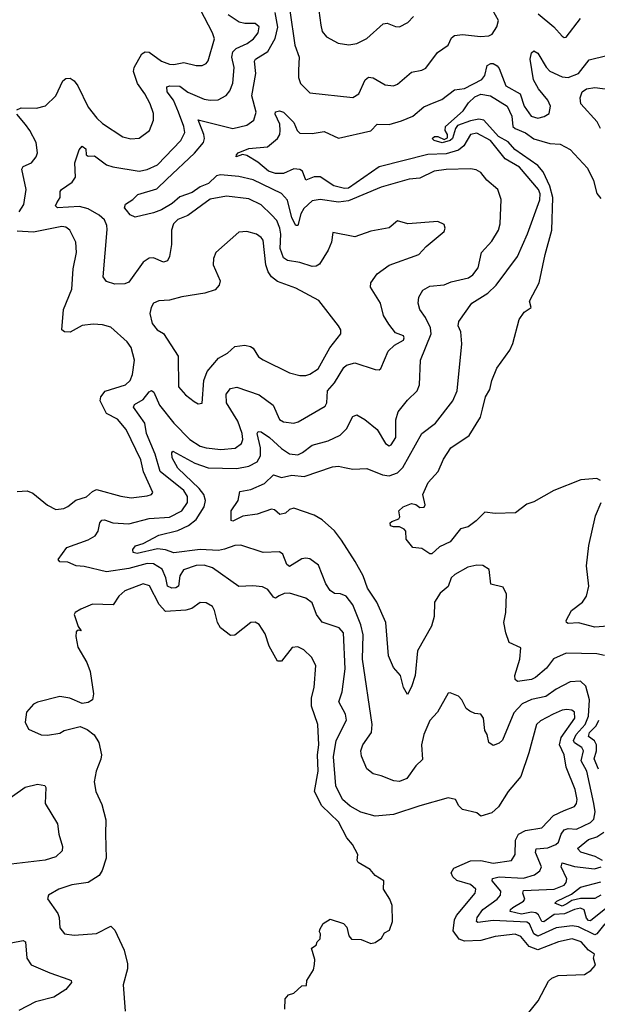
# Model space of a CAD drawing. Extents: x 1493970 to 1595317, y 729910 to 844791.
# Tile 10 of 256: x 1514658 to 1517498, y 770288 to 775130. Entities that reach past the tile are written whole.
import ezdxf

# ---------------------------------------------------------------- set-up
doc = ezdxf.new("R2010")
doc.units = 0

msp = doc.modelspace()

# ---------------------------------------------------------------- linework, layer by layer
at = {"layer": '0CON10XD'}
for points in [[(1514643.8, 774686.2), (1514664.2, 774695.8), (1514740, 774695), (1514785, 774705.6), (1514835.5, 774755), (1514870.5, 774829.5), (1514885, 774840.6), (1514905, 774841.5), (1514925, 774828.9), (1514943.6, 774803.6), (1514995, 774700), (1515037.1, 774645), (1515065, 774619.4), (1515165, 774554.3), (1515204.4, 774544.4), (1515245, 774547.5), (1515295.4, 774584.6), (1515315.6, 774635), (1515315, 774667.5), (1515298.8, 774715), (1515273.1, 774765), (1515237.1, 774815), (1515217.2, 774875), (1515220.4, 774895), (1515258.6, 774961.4), (1515275, 774972.2), (1515295, 774970.3), (1515354.4, 774925), (1515395, 774910.3), (1515415, 774908.4), (1515465, 774918.4), (1515525.6, 774904.4), (1515555.5, 774904.5), (1515575, 774914.3), (1515585, 774928), (1515615.5, 775035), (1515605.6, 775065), (1515526.8, 775215)], [(1515986, 775175), (1516011.2, 775005), (1516031.8, 774945), (1516029.3, 774880.7), (1516029.1, 774845), (1516038.1, 774815), (1516085, 774769.4), (1516295, 774747.1), (1516324.6, 774765.4), (1516356.5, 774833.5), (1516373.4, 774846.6), (1516395, 774842.9), (1516455, 774808.8), (1516495, 774803.5), (1516515, 774812.2), (1516585, 774871.1), (1516635, 774881.4), (1516655, 774891.4), (1516712.5, 774967.5), (1516764.2, 775005), (1516780.5, 775039.5), (1516795, 775052.5), (1516835, 775057.5), (1516923.1, 775046.9), (1516965, 775050.9), (1516981.2, 775058.8), (1517004.3, 775095), (1517011.8, 775125), (1516968, 775205)], [(1515115.9, 772655.9), (1515195, 772650), (1515295, 772677.3), (1515395, 772683.5), (1515455, 772714.1), (1515483.2, 772755), (1515483.2, 772785), (1515465.2, 772815), (1515347.6, 772907.6), (1515323.2, 772993.2), (1515281.9, 773095), (1515272.4, 773145), (1515216.8, 773225), (1515222.5, 773237.5), (1515265, 773261.8), (1515295, 773300.5), (1515305, 773305.6), (1515317.7, 773297.7), (1515345.3, 773235), (1515415, 773146), (1515494.6, 773065), (1515545, 773033.1), (1515575, 773023.8), (1515646.8, 773016.8), (1515717.8, 773022.2), (1515748.5, 773045), (1515754.1, 773065), (1515751.6, 773095), (1515730.2, 773155), (1515674.3, 773245), (1515672.1, 773287.9), (1515695, 773316.5), (1515725, 773323.1), (1515835, 773284.4), (1515903.6, 773233.6), (1515935, 773164.5), (1515955, 773153.1), (1516005, 773145.5), (1516027.7, 773152.3), (1516160.2, 773229.8), (1516167.9, 773245), (1516171.8, 773305), (1516205, 773344), (1516251, 773419), (1516265, 773431.1), (1516305, 773441.8), (1516405, 773409.4), (1516425, 773408), (1516433.8, 773415), (1516469.7, 773500.3), (1516501.1, 773528.9), (1516545, 773554.4), (1516548.5, 773565), (1516545, 773575.5), (1516505, 773590), (1516472, 773632), (1516446.4, 773675), (1516432.2, 773735), (1516382.5, 773815), (1516383.8, 773835), (1516415, 773880), (1516475, 773922.5), (1516620, 773975), (1516655.6, 774014.4), (1516745, 774087.5), (1516750, 774105), (1516745, 774122.5), (1516713, 774137), (1516566.1, 774126.1), (1516515, 774140), (1516475, 774106.7), (1516385, 774089.5), (1516305, 774061.5), (1516197.5, 774082.5), (1516191.4, 774035), (1516175, 773996), (1516131.8, 773928.2), (1516115, 773917.8), (1516095, 773915.5), (1516035, 773935.3), (1515975, 773946), (1515955, 773959.1), (1515938.3, 774005), (1515942.3, 774075), (1515937.3, 774105), (1515921.7, 774141.7), (1515895, 774170.7), (1515845, 774219.6), (1515785, 774248.8), (1515675, 774261.1), (1515595, 774247.8), (1515485, 774166.7), (1515435, 774147.2), (1515413.3, 774125), (1515403.8, 774095), (1515403.8, 774025), (1515394.4, 773965), (1515385, 773944.2), (1515365, 773937.8), (1515315, 773957.9), (1515295, 773957.3), (1515265, 773937.8), (1515195, 773839.4), (1515175, 773830), (1515125, 773829.2), (1515085, 773841.8), (1515068.5, 773865), (1515087.7, 774097.7), (1515086.9, 774116.9), (1515075.4, 774145), (1515049.2, 774169.2), (1514995, 774200), (1514951.5, 774211.5), (1514843.8, 774203.8), (1514833.6, 774215), (1514840.7, 774229.3), (1514857.3, 774255), (1514856.9, 774285), (1514862.5, 774295), (1514915, 774330.5), (1514931.8, 774355), (1514929.1, 774425), (1514950, 774490), (1514965, 774507.5), (1514982.7, 774495), (1514985, 774464.6), (1514995, 774458.8), (1515025, 774459.6), (1515085, 774416.7), (1515115, 774405.3), (1515245, 774385.3), (1515285, 774392.8), (1515334.5, 774415.5), (1515449.3, 774535), (1515469.7, 774575), (1515465.3, 774604.7), (1515438.9, 774675), (1515413.9, 774733.9), (1515382.2, 774775), (1515380.4, 774799.6), (1515395.4, 774804.6), (1515445, 774802.9), (1515485, 774772.9), (1515565, 774739.3), (1515595, 774733.4), (1515633.9, 774736.1), (1515672.7, 774757.3), (1515690.7, 774779.3), (1515705, 774817.5), (1515712.9, 774895), (1515700.2, 774945), (1515705, 774971.2), (1515722.3, 774987.7), (1515776.8, 775013.2), (1515806.8, 775035), (1515830, 775065), (1515834.5, 775094.5), (1515815, 775110.9), (1515765, 775110.5), (1515737.2, 775117.2), (1515683.4, 775153.4)], [(1516653.1, 773665), (1516624.7, 773704.7), (1516617.5, 773735), (1516620, 773765), (1516640.3, 773799.7), (1516675, 773818.6), (1516745, 773825.5), (1516779.5, 773840.5), (1516865, 773860.6), (1516885.7, 773874.3), (1516911.3, 773908.7), (1516927.9, 773985), (1516978.8, 774041.2), (1517011.8, 774095), (1517020.9, 774125), (1517024.5, 774245), (1517008.1, 774295), (1516955, 774340.8), (1516925, 774377.5), (1516902.1, 774392.1), (1516875, 774396.7), (1516755, 774392.4), (1516695, 774384.7), (1516625, 774350.4), (1516573.3, 774345), (1516435, 774306.1), (1516275, 774238.8), (1516225, 774231.9), (1516135, 774244.7), (1516095, 774239.7), (1516055, 774202), (1516039.8, 774175), (1516025, 774118), (1516015, 774118.1), (1515995.2, 774155), (1515975, 774241.9), (1515944.5, 774275), (1515805, 774342), (1515735, 774358.4), (1515645, 774367.2), (1515625, 774362.4), (1515585.9, 774324.1), (1515545, 774308.3), (1515505, 774280.4), (1515445, 774258.1), (1515407.8, 774225), (1515355, 774194.3), (1515315, 774179.3), (1515225, 774159.4), (1515200.4, 774170.4), (1515182.4, 774192.4), (1515173.1, 774205), (1515177.8, 774222.2), (1515213.3, 774245), (1515239.3, 774270.7), (1515332.3, 774297.7), (1515381.2, 774345), (1515516.5, 774473.5), (1515561.4, 774525), (1515566.8, 774545), (1515563.5, 774565), (1515535, 774636.9), (1515705, 774594.7), (1515775, 774610.4), (1515809.6, 774635), (1515819.8, 774675), (1515799.1, 774755), (1515818.3, 774865), (1515811.8, 774925), (1515816.7, 774935), (1515877.1, 774972.9), (1515913.3, 775036.7), (1515927.4, 775092.6), (1515914.2, 775165)], [(1516128.2, 775175), (1516138.2, 775101.8), (1516145, 775072), (1516165.5, 775045.5), (1516223.6, 775013.6), (1516275.6, 775005.6), (1516315, 775011.8), (1516365, 775037.5), (1516445, 775108.9), (1516465, 775112.5), (1516505, 775095.6), (1516525, 775094.4), (1516565.8, 775115), (1516594.5, 775145.5)], [(1517207.6, 775157.6), (1517284.7, 775094.7), (1517325, 775048), (1517335, 775041.2), (1517345, 775043.8), (1517415, 775135.8)], [(1516695, 774721.6), (1516733.6, 774736.4), (1516795, 774784.5), (1516845, 774791), (1516929.5, 774835), (1516944.1, 774855), (1516956.4, 774903.6), (1516975, 774914.4), (1516985, 774913.5), (1517005, 774902.7), (1517015, 774889.4), (1517048.5, 774805), (1517119.3, 774765), (1517138.5, 774705), (1517171.9, 774655), (1517205, 774645.5), (1517237, 774653), (1517261.2, 774668.8), (1517267.6, 774705), (1517255, 774734.5), (1517208.9, 774788.9), (1517183.9, 774833.9), (1517167.7, 774935), (1517175, 774966.2), (1517185, 774976), (1517205, 774965.7), (1517246.2, 774896.2), (1517265, 774876.9), (1517325, 774848.9), (1517354.7, 774844.7), (1517405, 774865.7), (1517458, 774932), (1517545, 774953.1)], [(1516933.6, 773215), (1516948.5, 773275), (1516969.4, 773310.6), (1516978.5, 773355), (1517003.8, 773416.2), (1517067.8, 773505), (1517082.4, 773537.6), (1517113.3, 773655), (1517138.3, 773691.7), (1517172.5, 773715), (1517164, 773745), (1517212.5, 773835), (1517241.1, 773975), (1517274.6, 774095.4), (1517278.6, 774255), (1517265, 774311.2), (1517231.2, 774381.2), (1517205, 774412.6), (1517091.6, 774491.6), (1517059.5, 774529.5), (1517011.6, 774555), (1516940, 774635), (1516915, 774641), (1516875, 774632.9), (1516810.3, 774609.7), (1516800.2, 774595), (1516785.6, 774545), (1516775, 774536.2), (1516735, 774523.6), (1516696.2, 774535), (1516685.8, 774545), (1516696.7, 774555), (1516713.3, 774555), (1516745, 774540.8), (1516761.7, 774548.3), (1516760.8, 774565), (1516749.4, 774585), (1516751.8, 774605), (1516838.4, 774681.6), (1516865, 774721.1), (1516895, 774749.6), (1516925, 774763.3), (1516972.5, 774755), (1517055.2, 774705), (1517077.1, 774655), (1517083.3, 774605), (1517093.8, 774595), (1517145, 774572.5), (1517185, 774544.4), (1517265, 774521.2), (1517315, 774517.9), (1517365, 774490.8), (1517450.2, 774400.2), (1517479, 774339), (1517495, 774275.4), (1517515, 774250.5)], [(1517513.8, 774595), (1517496.6, 774626.6), (1517417.5, 774715), (1517414.3, 774745), (1517424.2, 774775), (1517445, 774790), (1517485, 774795.5), (1517625, 774778.4)], [(1517533.3, 772003.3), (1517495, 772011.8), (1517345.4, 772015.4), (1517282.3, 771987.7), (1517248.6, 771941.4), (1517194.4, 771895), (1517175, 771886), (1517105, 771876), (1517094.3, 771885), (1517092.5, 771905), (1517116.4, 771985), (1517121.7, 772041.7), (1517065, 772066.7), (1517048.8, 772115), (1517038, 772165), (1517048.8, 772215), (1517051.4, 772305), (1517035, 772338.8), (1516975, 772353.8), (1516966.7, 772426.7), (1516935, 772446.7), (1516905, 772447.9), (1516862, 772438), (1516798.1, 772401.9), (1516778.5, 772385), (1516765, 772342.5), (1516725, 772309.6), (1516698, 772265), (1516695.3, 772195.3), (1516682.7, 772147.3), (1516614.3, 772025.7), (1516601.5, 771905), (1516585, 771850), (1516565, 771812.5), (1516545.6, 771845.6), (1516530, 771905), (1516496.2, 771945), (1516471.9, 772001.9), (1516458.2, 772165), (1516413.6, 772266.4), (1516368.6, 772335), (1516346, 772395), (1516307.5, 772465), (1516240.1, 772570.1), (1516205, 772616), (1516145, 772669.8), (1516105, 772693.8), (1516005, 772728.5), (1515985, 772721.2), (1515965, 772703.1), (1515936.4, 772696.4), (1515910.4, 772720.4), (1515895, 772723.3), (1515825, 772697.7), (1515755, 772688.2), (1515705, 772663.5), (1515696.7, 772666.7), (1515698.2, 772715), (1515731.5, 772765), (1515740, 772810), (1515795, 772820.4), (1515860.6, 772849.4), (1515905, 772892.2), (1515945, 772879.2), (1515995, 772890.3), (1516057.1, 772882.9), (1516195, 772930.8), (1516225, 772934.5), (1516255, 772927.8), (1516295, 772920), (1516365, 772923.6), (1516441, 772891), (1516475, 772887), (1516515, 772901.3), (1516541.7, 772928.3), (1516635, 773094.3), (1516702.2, 773145), (1516787.8, 773255), (1516809.6, 773305), (1516832.4, 773535), (1516827.1, 773595), (1516813.8, 773625), (1516816.4, 773645), (1516880.9, 773735), (1516959.6, 773785), (1517001.1, 773825), (1517105, 773965.6), (1517154, 774076), (1517215, 774243.8), (1517216.5, 774273.5), (1517208.2, 774295), (1517115.4, 774405), (1517045.1, 774445.1), (1516972.6, 774535), (1516905, 774571.7), (1516874.2, 774565), (1516840.8, 774509.2), (1516815, 774488.3), (1516755, 774469.6), (1516665, 774466.7), (1516425, 774406.2), (1516275, 774300.9), (1516255, 774299.6), (1516202.2, 774312.2), (1516135, 774357.2), (1516105, 774356.2), (1516065, 774340.4), (1516048.4, 774385), (1516035, 774393.6), (1516005, 774395.7), (1515955, 774373.1), (1515915, 774373), (1515881.5, 774385), (1515829, 774429), (1515775, 774462.5), (1515753.8, 774466.2), (1515722.5, 774455), (1515722.9, 774465), (1515732.5, 774475), (1515785, 774496.5), (1515876.4, 774503.6), (1515925.5, 774545), (1515937.3, 774565), (1515939.1, 774585), (1515936.2, 774616.2), (1515913.1, 774665), (1515915, 774676.7), (1515935, 774680.6), (1515955, 774675.6), (1516005, 774624.5), (1516021.8, 774585), (1516035, 774571), (1516095, 774569.4), (1516155, 774579.4), (1516225, 774546.4), (1516385, 774583.4), (1516415, 774615.6), (1516475, 774614.7), (1516535, 774631.6), (1516590, 774655), (1516645, 774700.6), (1516695, 774721.6)], [(1514655, 774184.6), (1514678.5, 774221.5), (1514690, 774295), (1514668.8, 774395), (1514675, 774407.8), (1514715, 774425.8), (1514738.1, 774455), (1514745.5, 774475), (1514738.2, 774525), (1514707.7, 774585), (1514685.4, 774615), (1514643.8, 774665)], [(1514645, 772810), (1514695, 772813.8), (1514721.7, 772801.7), (1514795, 772742.5), (1514835, 772720.6), (1514875, 772726.9), (1514895, 772735.7), (1514933.2, 772766.8), (1514986.1, 772783.9), (1515015, 772810.4), (1515035, 772820), (1515155, 772786.2), (1515205, 772779.1), (1515285, 772787.8), (1515305.6, 772794.4), (1515312, 772805), (1515266.8, 772906.8), (1515252.8, 772965), (1515181.5, 773115), (1515137.9, 773165), (1515085, 773193.9), (1515053.2, 773255), (1515057.3, 773275), (1515077.3, 773302.7), (1515177.1, 773335), (1515201.1, 773355), (1515211.8, 773385), (1515221.5, 773455), (1515205, 773517.5), (1515186.2, 773545), (1515105, 773617.8), (1515065, 773629.6), (1515018.3, 773631.7), (1514965, 773625.3), (1514905, 773592.9), (1514877.5, 773595), (1514864.2, 773605), (1514872.4, 773705), (1514913.8, 773805), (1514920, 773905), (1514936.5, 773985), (1514934.3, 774035), (1514904, 774095), (1514885, 774110), (1514865, 774113.3), (1514725, 774084.7), (1514645, 774089)], [(1515535, 773240.8), (1515555, 773243.3), (1515563.2, 773355), (1515580.1, 773399.9), (1515634.5, 773465), (1515679.6, 773490.4), (1515715, 773522.2), (1515765, 773528.8), (1515792.6, 773522.6), (1515805, 773514.3), (1515832.4, 773472.4), (1515855, 773456.5), (1515983.6, 773393.6), (1516035, 773380.6), (1516065, 773380.5), (1516085, 773386.5), (1516125, 773413.5), (1516183.4, 773516.6), (1516237.5, 773585), (1516236.9, 773605), (1516225.6, 773625), (1516128.7, 773748.7), (1516015, 773808.8), (1515925, 773842.5), (1515895, 773865.5), (1515879.4, 773889.4), (1515867.7, 773925), (1515854.7, 774044.7), (1515845, 774059.4), (1515822, 774075), (1515775, 774087.5), (1515735, 774084.2), (1515622.5, 773985), (1515610, 773955), (1515609.4, 773925), (1515644.2, 773845), (1515638.6, 773825), (1515618, 773802), (1515567.5, 773785), (1515455, 773767.5), (1515395, 773751.2), (1515342.2, 773747.8), (1515315.8, 773735), (1515303.5, 773715), (1515297.8, 773685), (1515309.2, 773635), (1515334.1, 773604.1), (1515365, 773586.7), (1515436.5, 773475), (1515438.1, 773325), (1515472.5, 773285), (1515515, 773251.9), (1515535, 773240.8)], [(1517535, 770684.8), (1517495.3, 770634.7), (1517485, 770629.5), (1517405, 770669.4), (1517375, 770674.5), (1517295, 770663.7), (1517205, 770622.9), (1517186.6, 770635), (1517165, 770683.6), (1517152.1, 770692.1), (1516985, 770700.1), (1516910.4, 770690.4), (1516904.6, 770695), (1516907.6, 770715), (1516935, 770754.7), (1517004.8, 770805.2), (1517021.9, 770825), (1517022.9, 770845), (1516980.3, 770895), (1516982.5, 770907.5), (1517014.8, 770915.2), (1517135, 770908), (1517189.6, 770925), (1517215.4, 770945), (1517224, 770965), (1517193.8, 771035), (1517197.1, 771052.9), (1517255, 771057.1), (1517294.5, 771075), (1517306.4, 771085), (1517319.6, 771125), (1517335, 771146.2), (1517355, 771152.6), (1517395, 771149.4), (1517465, 771182.1), (1517481, 771199), (1517486.8, 771235), (1517481.6, 771275), (1517446.2, 771435), (1517418.7, 771485), (1517430.8, 771535), (1517421.8, 771551.8), (1517385, 771574.3), (1517380.7, 771585), (1517393.3, 771615), (1517438, 771665), (1517454.3, 771705), (1517459.1, 771785), (1517442, 771852), (1517415, 771877.1), (1517365, 771873.8), (1517295, 771837.5), (1517245, 771801.4), (1517175, 771786.4), (1517128.9, 771765), (1517087.8, 771722.2), (1517032.4, 771587.6), (1517015, 771571.8), (1516985, 771561.4), (1516964.3, 771575), (1516955.7, 771615), (1516944.2, 771635), (1516937.8, 771695), (1516925.7, 771715.7), (1516895, 771717.5), (1516870.3, 771730.3), (1516853.6, 771743.6), (1516832, 771785), (1516815, 771803.8), (1516775, 771820), (1516765, 771817.5), (1516711.6, 771725), (1516675, 771683.3), (1516644.2, 771615), (1516632.9, 771565), (1516638.2, 771491.8), (1516605, 771460.6), (1516561, 771399), (1516525, 771383.4), (1516497.1, 771387.1), (1516435, 771412.5), (1516395, 771421.4), (1516365, 771446), (1516338, 771508), (1516335.4, 771535), (1516345.4, 771565), (1516387.1, 771625), (1516391.5, 771665), (1516342.6, 771985), (1516347, 772105), (1516335.2, 772155), (1516295, 772253.3), (1516263.5, 772295), (1516235, 772305.9), (1516205, 772308.5), (1516185, 772323.5), (1516163.5, 772355), (1516127.3, 772447.3), (1516085, 772478.5), (1516065, 772482.7), (1516045, 772478.2), (1515985, 772441.5), (1515970.7, 772450.7), (1515951.8, 772501.8), (1515935, 772512.5), (1515855, 772510.6), (1515745, 772545.4), (1515715, 772543.8), (1515664.2, 772525.8), (1515635, 772520.3), (1515545, 772524.2), (1515415, 772508.2), (1515375, 772523.3), (1515335, 772528.7), (1515235, 772504.8), (1515215, 772510.6), (1515213.7, 772525), (1515226.8, 772543.2), (1515265, 772553.6), (1515342.2, 772595), (1515435, 772618.4), (1515487.6, 772642.4), (1515525, 772672.7), (1515564.4, 772735), (1515571.2, 772765), (1515562.8, 772795), (1515539.4, 772825), (1515435.7, 772925), (1515407.1, 772975), (1515405, 773000), (1515411.2, 773008.8), (1515518.3, 772948.3), (1515585, 772925.7), (1515725, 772922.5), (1515784.4, 772935), (1515824.8, 772955.2), (1515841.7, 772985), (1515842.5, 773025), (1515825.5, 773094.5), (1515830, 773105), (1515845, 773102.5), (1515885.8, 773075.8), (1515945, 773022), (1515984.4, 772995), (1516025, 772990.4), (1516049, 773001), (1516095, 773037.9), (1516175, 773059.3), (1516233.6, 773086.4), (1516265, 773118.6), (1516295, 773178.8), (1516315, 773186.2), (1516355, 773164.5), (1516415.3, 773115.3), (1516455.8, 773045), (1516474.5, 773034.5), (1516485, 773038.6), (1516507.8, 773075), (1516507.3, 773162.7), (1516518.8, 773201.2), (1516565, 773259.4), (1516611.4, 773305), (1516623.9, 773333.9), (1516628.8, 773455), (1516680.5, 773585), (1516677.3, 773615), (1516653.1, 773665)], [(1517514.1, 772864.1), (1517495, 772873.8), (1517417, 772867), (1517284.7, 772815.3), (1517185, 772758.9), (1517152.1, 772747.9), (1517095, 772704.2), (1516995, 772702), (1516945, 772707.5), (1516902.5, 772665), (1516863.6, 772636.4), (1516824.5, 772625.5), (1516775, 772562.5), (1516721.8, 772538.2), (1516685, 772503.8), (1516674.1, 772504.1), (1516635, 772528.8), (1516591.2, 772535), (1516558, 772575), (1516556.2, 772615), (1516548.8, 772625), (1516525, 772636), (1516495, 772635.8), (1516481.7, 772641.7), (1516480, 772655), (1516487, 772663), (1516522.5, 772675), (1516526.7, 772685), (1516522.5, 772715), (1516542.5, 772735), (1516585, 772750), (1516605.7, 772745.7), (1516625, 772731.2), (1516647.3, 772732.7), (1516650.8, 772745), (1516639.2, 772795), (1516666, 772854), (1516715, 772907.8), (1516741.6, 772968.4), (1516777.9, 773025), (1516868.5, 773085), (1516922.9, 773175), (1516933.6, 773215)], [(1517635, 772154.4), (1517485, 772142.9), (1517405, 772164.5), (1517355, 772160.8), (1517346.7, 772165), (1517344.2, 772175), (1517371.4, 772225), (1517424.6, 772265.4), (1517444.5, 772295.5), (1517455.7, 772345), (1517444.4, 772444.4), (1517456.9, 772545), (1517489.4, 772690.6), (1517517.1, 772755)], [(1517148.8, 770231.2), (1517207.5, 770305), (1517257.8, 770402.2), (1517275, 770417.1), (1517305, 770429.4), (1517435, 770435.5), (1517465.8, 770454.2), (1517488.3, 770481.7), (1517478.6, 770515), (1517484, 770535), (1517454.5, 770554.5), (1517417.9, 770595), (1517375, 770609.8), (1517306.9, 770595), (1517205, 770556.8), (1517162.8, 770572.8), (1517121.4, 770621.4), (1517093.8, 770633.8), (1516995, 770621.8), (1516925, 770602.3), (1516845, 770599.1), (1516818.2, 770608.2), (1516789.3, 770649.3), (1516796.1, 770703.9), (1516806.2, 770725), (1516896.9, 770835), (1516900.4, 770855), (1516875, 770877.6), (1516807.6, 770897.6), (1516788, 770915), (1516778.8, 770935), (1516792.6, 770957.4), (1516875, 770993.2), (1516924.7, 770994.7), (1516985, 770981.9), (1517075.3, 770994.7), (1517093.5, 771025), (1517096.4, 771095), (1517110.4, 771125), (1517145, 771143.6), (1517225, 771156.4), (1517282.7, 771217.3), (1517335, 771241.6), (1517385, 771260.9), (1517395.4, 771275), (1517399.2, 771295), (1517389.1, 771345), (1517344.7, 771455), (1517335.3, 771515), (1517312.4, 771565), (1517320.2, 771599.8), (1517388, 771695), (1517385, 771725.6), (1517372, 771735), (1517348.5, 771738.5), (1517325, 771734.7), (1517281.1, 771715), (1517218, 771682), (1517198.8, 771665), (1517161.8, 771525), (1517121.4, 771408.6), (1517059.2, 771335), (1517011.3, 771258.7), (1516979.7, 771230.3), (1516925, 771214.2), (1516905, 771229.2), (1516835, 771246.7), (1516816.2, 771265), (1516800, 771295), (1516765, 771304.4), (1516625.9, 771264.1), (1516495, 771221.5), (1516405, 771212.7), (1516335, 771233.2), (1516282.2, 771262.2), (1516245.6, 771295), (1516212.9, 771362.9), (1516200.4, 771505), (1516213.2, 771585), (1516264.1, 771685), (1516260, 771715), (1516226.4, 771775), (1516242.5, 771825), (1516257.3, 771937.3), (1516249.2, 772115), (1516229.1, 772139.1), (1516145, 772167.1), (1516117.7, 772205), (1516095, 772261.9), (1516065, 772284.6), (1515985, 772309.2), (1515958.5, 772308.5), (1515932.8, 772297.2), (1515915, 772285.6), (1515905, 772290.6), (1515877.6, 772327.6), (1515851.2, 772341.2), (1515803.6, 772346.4), (1515735, 772343.1), (1515606.5, 772435), (1515565, 772448.1), (1515525, 772446.4), (1515463.5, 772425), (1515445.7, 772395), (1515438.9, 772345), (1515425, 772335.4), (1515405, 772334.2), (1515384.1, 772344.1), (1515376.6, 772385), (1515357.5, 772427.5), (1515315, 772454.8), (1515285, 772455.1), (1515195, 772431), (1515085, 772414.6), (1514975, 772440.9), (1514935, 772444.4), (1514895, 772462.2), (1514855, 772464.5), (1514846.2, 772475), (1514890, 772535), (1514995, 772572.4), (1515028.6, 772591.4), (1515043.6, 772615), (1515051.1, 772655), (1515060.9, 772669.1), (1515075, 772670.6), (1515115.9, 772655.9)], [(1515960.8, 770265), (1515963.3, 770315), (1515980, 770335), (1516005, 770342.5), (1516045, 770380), (1516068.3, 770381.7), (1516070, 770405), (1516101.7, 770458.3), (1516107.5, 770485), (1516109.3, 770509.3), (1516092.5, 770565), (1516115, 770580), (1516120, 770595), (1516135, 770610), (1516137.5, 770635), (1516132.5, 770645), (1516133, 770657), (1516150, 770685), (1516185, 770707.5), (1516250, 770685), (1516267, 770667), (1516276.7, 770625), (1516289.3, 770609.3), (1516336.4, 770606.4), (1516385, 770587.5), (1516405, 770592.5), (1516436.4, 770613.6), (1516450.7, 770639.3), (1516476.2, 770653.8), (1516490, 770695), (1516488.8, 770775), (1516477.8, 770805), (1516446, 770855), (1516448.8, 770895), (1516405, 770922.5), (1516380.5, 770950.5), (1516322.5, 770985), (1516316.7, 770995), (1516320, 771025), (1516294, 771075), (1516266.4, 771106.4), (1516225, 771185.5), (1516144, 771265), (1516107.3, 771335), (1516125.7, 771434.3), (1516121.2, 771515), (1516128.6, 771565), (1516124, 771664), (1516092.3, 771755), (1516093.2, 771795), (1516106.2, 771846.2), (1516114.5, 771955), (1516091.9, 771995), (1516055, 772031.9), (1516025, 772045.7), (1515997.1, 772042.9), (1515945, 771976.2), (1515926.1, 771976.1), (1515885, 772050), (1515865, 772110.6), (1515835, 772155.8), (1515815, 772167.1), (1515795, 772165.6), (1515715, 772102.9), (1515695, 772101.8), (1515645, 772140), (1515630.4, 772165), (1515615.6, 772225), (1515605, 772243.8), (1515575, 772262), (1515545, 772264), (1515503.3, 772235), (1515474.4, 772225.6), (1515375, 772220.4), (1515343.2, 772255), (1515295.2, 772345.2), (1515265, 772356.2), (1515175, 772321.8), (1515145.6, 772295), (1515116.8, 772253.2), (1515015, 772255.6), (1514958.7, 772231.3), (1514930, 772215), (1514926, 772205), (1514945.9, 772145.9), (1514960, 772125), (1514945, 772127.5), (1514935, 772120), (1514933, 772097), (1514943.8, 772045), (1514988.3, 771968.3), (1515004.2, 771925), (1515020, 771815), (1515016.2, 771785), (1514995, 771772.5), (1514965, 771766.7), (1514903.9, 771793.9), (1514855, 771802), (1514745, 771774), (1514725, 771763.8), (1514691.2, 771725), (1514683.8, 771675), (1514701.7, 771641.7), (1514763.9, 771613.9), (1514795, 771611.2), (1514855, 771622), (1514875.9, 771634.1), (1514955, 771653.8), (1514989.7, 771639.7), (1515023, 771613), (1515047.1, 771575), (1515059.2, 771515), (1515057, 771493), (1515032.9, 771435), (1515023, 771383), (1515032, 771335), (1515060.9, 771270.9), (1515081.9, 771195), (1515079.4, 771125), (1515082.4, 771007.6), (1515063.3, 770946.7), (1515048.6, 770921.4), (1514995, 770887.1), (1514913.6, 770876.4), (1514850, 770855), (1514800, 770825), (1514793.6, 770806.4), (1514844.5, 770734.5), (1514851.9, 770715), (1514854.3, 770664.3), (1514877.5, 770635), (1514925, 770628.6), (1515035, 770637.1), (1515105, 770672.5), (1515125, 770652.5), (1515170.8, 770555), (1515187.9, 770487.9), (1515187.6, 770462.4), (1515166.7, 770385), (1515175.6, 770255)], [(1517503.2, 771445), (1517482.9, 771495), (1517494.6, 771535), (1517494.2, 771565), (1517484, 771584), (1517453.9, 771605), (1517460.3, 771625), (1517492.2, 771657.8), (1517505.4, 771685)], [(1514572, 771275), (1514685, 771356.2), (1514745, 771370.9), (1514781.2, 771365), (1514785.7, 771355), (1514782.7, 771275), (1514843.1, 771175), (1514850.6, 771125), (1514868.9, 771065), (1514866.3, 771043.7), (1514835, 771013.6), (1514782.9, 770997.1), (1514615, 770977.8)], [(1517524, 770995), (1517488.1, 771015), (1517416.8, 771036.8), (1517400.7, 771055), (1517455, 771098.7), (1517495, 771112.1), (1517529.5, 771135)], [(1517540.2, 770759.8), (1517465, 770699.2), (1517455, 770699.7), (1517445, 770711.8), (1517433.3, 770753.3), (1517415, 770760.4), (1517385, 770755.1), (1517337, 770733), (1517285, 770730.3), (1517234.4, 770694.4), (1517225, 770695.3), (1517208.1, 770728.1), (1517195, 770737.8), (1517175, 770741), (1517125, 770731.3), (1517069.1, 770745), (1517070.8, 770755), (1517083.2, 770765), (1517135.7, 770795), (1517141.9, 770805), (1517132.1, 770835), (1517135, 770847.5), (1517285, 770854.8), (1517335.3, 770875), (1517345, 770886.9), (1517347.8, 770905), (1517320.9, 770965), (1517325, 770984.4), (1517385, 770965.6), (1517484.7, 770954.7), (1517517.5, 770965)], [(1517515, 770824.8), (1517485, 770807.9), (1517415, 770809.3), (1517371.9, 770798.1), (1517347.6, 770782.4), (1517325, 770771.2), (1517288.5, 770785), (1517298.4, 770795), (1517370.8, 770829.2), (1517415.9, 770864.1), (1517515, 770890)], [(1514615, 770591.2), (1514675, 770602.9), (1514686.7, 770595), (1514692.5, 770515), (1514713.3, 770483.3), (1514805, 770442.9), (1514900, 770410), (1514910, 770405), (1514912, 770395), (1514885, 770361.9), (1514825, 770323.9), (1514735, 770300), (1514652.8, 770257.2)]]:
    msp.add_lwpolyline(points, dxfattribs=at)

doc.saveas('drawing.dxf')
